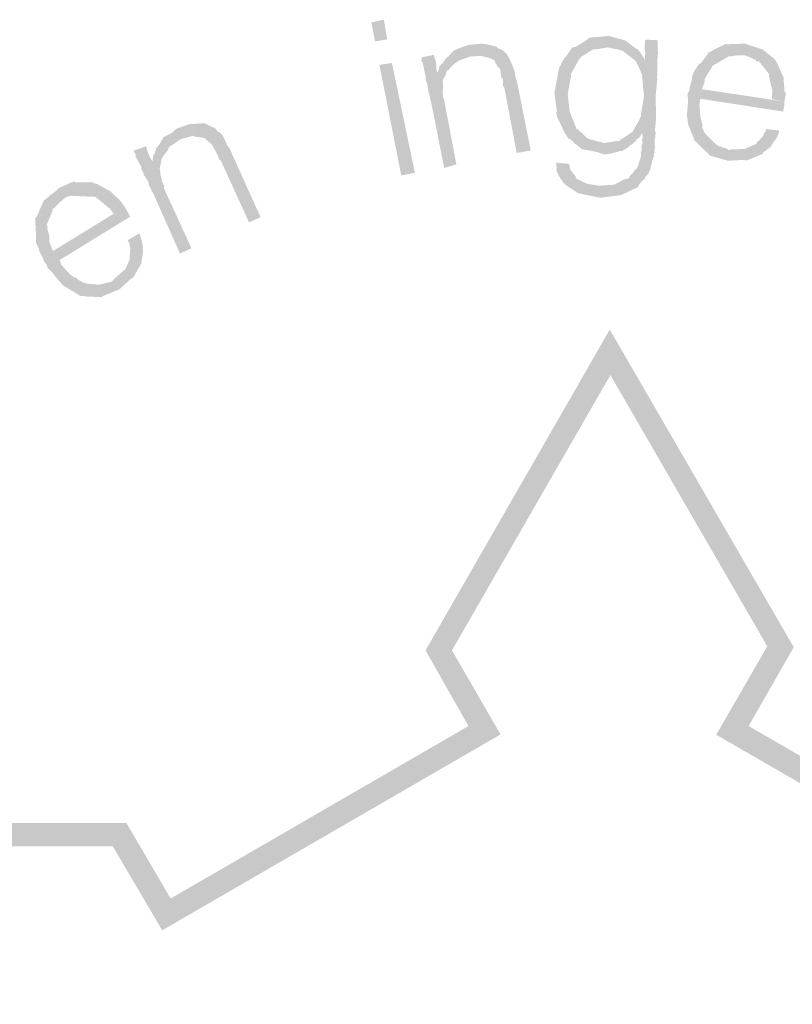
# Model space of a CAD drawing. Header units: metres. Extents: x 150884 to 151010, y 450410 to 450499.
# Tile 13 of 25: x 150967.71 to 150970.19, y 450419.91 to 450423.07. Entities that reach past the tile are written whole.
import ezdxf

# ---------------------------------------------------------------- set-up
doc = ezdxf.new("R2010")
doc.units = ezdxf.units.M
doc.header["$MEASUREMENT"] = 0
doc.layers.add('STEMPEL', color=7, linetype='Continuous', lineweight=0)

# ---------------------------------------------------------------- blocks, each defined once
blk = doc.blocks.new('241')
at = {"layer": 'STEMPEL', "linetype": 'Continuous', "lineweight": 13}
for color, points in [(7, [(-24.756, 6.5253), (-24.7727, 6.5307), (-24.8027, 6.5367), (-24.804, 6.536), (-24.816, 6.546), (-24.8193, 6.548), (-24.8247, 6.5527), (-24.824, 6.554), (-24.836, 6.5613), (-24.8347, 6.5613), (-24.84, 6.5687), (-24.8473, 6.582), (-24.846, 6.5813), (-24.858, 6.6053), (-24.86, 6.6147), (-24.8587, 6.618), (-24.864, 6.6567), (-24.856, 6.6993), (-24.8567, 6.6987), (-24.8533, 6.712), (-24.8433, 6.7307), (-24.8393, 6.7347), (-24.828, 6.7513), (-24.828, 6.752), (-24.8253, 6.7547), (-24.818, 6.756), (-24.7927, 6.772), (-24.79, 6.7753), (-24.748, 6.7793), (-24.7207, 6.772), (-24.712, 6.7693), (-24.688, 6.7513), (-24.75, 6.7547), (-24.7707, 6.7513), (-24.782, 6.75), (-24.7827, 6.75), (-24.784, 6.7487), (-24.806, 6.7347), (-24.8107, 6.73), (-24.8213, 6.7107), (-24.8287, 6.6973), (-24.828, 6.6953), (-24.8353, 6.6547), (-24.8313, 6.6167), (-24.8293, 6.6127), (-24.826, 6.604), (-24.816, 6.5793), (-24.8147, 6.58), (-24.7987, 6.5653), (-24.792, 6.5587), (-24.7913, 6.5593), (-24.788, 6.558), (-24.7573, 6.55), (-24.696, 6.5487), (-24.6967, 6.548), (-24.7027, 6.5447), (-24.704, 6.542), (-24.7193, 6.5327), (-24.7207, 6.5333), (-24.744, 6.5273)]), (7, [(-24.756, 6.5253), (-24.7727, 6.5307), (-24.8027, 6.5367), (-24.804, 6.536), (-24.816, 6.546), (-24.8193, 6.548), (-24.8247, 6.5527), (-24.824, 6.554), (-24.836, 6.5613), (-24.8347, 6.5613), (-24.84, 6.5687), (-24.8473, 6.582), (-24.846, 6.5813), (-24.858, 6.6053), (-24.86, 6.6147), (-24.8587, 6.618), (-24.864, 6.6567), (-24.856, 6.6993), (-24.8567, 6.6987), (-24.8533, 6.712), (-24.8433, 6.7307), (-24.8393, 6.7347), (-24.828, 6.7513), (-24.828, 6.752), (-24.8253, 6.7547), (-24.818, 6.756), (-24.7927, 6.772), (-24.79, 6.7753), (-24.748, 6.7793), (-24.7207, 6.772), (-24.712, 6.7693), (-24.688, 6.7513), (-24.75, 6.7547), (-24.7707, 6.7513), (-24.782, 6.75), (-24.7827, 6.75), (-24.784, 6.7487), (-24.806, 6.7347), (-24.8107, 6.73), (-24.8213, 6.7107), (-24.8287, 6.6973), (-24.828, 6.6953), (-24.8353, 6.6547), (-24.8313, 6.6167), (-24.8293, 6.6127), (-24.826, 6.604), (-24.816, 6.5793), (-24.8147, 6.58), (-24.7987, 6.5653), (-24.792, 6.5587), (-24.7913, 6.5593), (-24.788, 6.558), (-24.7573, 6.55), (-24.696, 6.5487), (-24.6967, 6.548), (-24.7027, 6.5447), (-24.704, 6.542), (-24.7193, 6.5327), (-24.7207, 6.5333), (-24.744, 6.5273)]), (7, [(-24.67, 6.728), (-24.6693, 6.746), (-24.6707, 6.748), (-24.67, 6.7687), (-24.6693, 6.7713), (-24.642, 6.77), (-24.6427, 6.768), (-24.6427, 6.7467), (-24.642, 6.7453), (-24.6433, 6.728)]), (7, [(-24.67, 6.728), (-24.6693, 6.746), (-24.6707, 6.748), (-24.67, 6.7687), (-24.6693, 6.7713), (-24.642, 6.77), (-24.6427, 6.768), (-24.6427, 6.7467), (-24.642, 6.7453), (-24.6433, 6.728)]), (7, [(-25.11, 6.714), (-25.106, 6.718), (-25.106, 6.7187), (-25.102, 6.7233), (-25.0967, 6.7307), (-24.984, 6.7527), (-24.9773, 6.75), (-25.044, 6.7353), (-25.068, 6.7267), (-25.0713, 6.724), (-25.0773, 6.7207)]), (7, [(-25.11, 6.714), (-25.106, 6.718), (-25.106, 6.7187), (-25.102, 6.7233), (-25.0967, 6.7307), (-24.984, 6.7527), (-24.9773, 6.75), (-25.044, 6.7353), (-25.068, 6.7267), (-25.0713, 6.724), (-25.0773, 6.7207)]), (7, [(-25.0967, 6.7307), (-25.0913, 6.7353), (-25.0793, 6.748), (-25.0633, 6.7547), (-25.0473, 6.76), (-25.0187, 6.7627), (-25.01, 6.7613), (-24.9887, 6.7567), (-24.984, 6.7527)]), (7, [(-25.0967, 6.7307), (-25.0913, 6.7353), (-25.0793, 6.748), (-25.0633, 6.7547), (-25.0473, 6.76), (-25.0187, 6.7627), (-25.01, 6.7613), (-24.9887, 6.7567), (-24.984, 6.7527)]), (7, [(-24.98, 6.7087), (-24.9867, 6.7153), (-24.992, 6.7247), (-24.992, 6.726), (-24.9933, 6.728), (-25.0093, 6.734), (-25.0113, 6.734), (-25.016, 6.7353), (-25.0173, 6.7367), (-25.044, 6.7353), (-24.9773, 6.75), (-24.972, 6.746), (-24.9713, 6.7453), (-24.9673, 6.742), (-24.9613, 6.7327), (-24.962, 6.7313), (-24.9607, 6.732), (-24.956, 6.7213), (-24.9533, 6.7147), (-24.9527, 6.7133)]), (7, [(-24.98, 6.7087), (-24.9867, 6.7153), (-24.992, 6.7247), (-24.992, 6.726), (-24.9933, 6.728), (-25.0093, 6.734), (-25.0113, 6.734), (-25.016, 6.7353), (-25.0173, 6.7367), (-25.044, 6.7353), (-24.9773, 6.75), (-24.972, 6.746), (-24.9713, 6.7453), (-24.9673, 6.742), (-24.9613, 6.7327), (-24.962, 6.7313), (-24.9607, 6.732), (-24.956, 6.7213), (-24.9533, 6.7147), (-24.9527, 6.7133)]), (7, [(-24.6473, 6.6487), (-24.672, 6.65), (-24.676, 6.6907), (-24.6753, 6.6927), (-24.68, 6.7053), (-24.6893, 6.7247), (-24.6947, 6.7293), (-24.7167, 6.7467), (-24.7267, 6.75), (-24.75, 6.7547), (-24.688, 6.7513), (-24.684, 6.75), (-24.6833, 6.7467), (-24.682, 6.7467), (-24.67, 6.728), (-24.6433, 6.728), (-24.6433, 6.7233), (-24.6433, 6.7047), (-24.644, 6.6893), (-24.6433, 6.6893)]), (7, [(-24.6473, 6.6487), (-24.672, 6.65), (-24.676, 6.6907), (-24.6753, 6.6927), (-24.68, 6.7053), (-24.6893, 6.7247), (-24.6947, 6.7293), (-24.7167, 6.7467), (-24.7267, 6.75), (-24.75, 6.7547), (-24.688, 6.7513), (-24.684, 6.75), (-24.6833, 6.7467), (-24.682, 6.7467), (-24.67, 6.728), (-24.6433, 6.728), (-24.6433, 6.7233), (-24.6433, 6.7047), (-24.644, 6.6893), (-24.6433, 6.6893)]), (7, [(-24.392, 6.7293), (-24.4547, 6.7373), (-24.4687, 6.738), (-24.4893, 6.7353), (-24.5353, 6.7433), (-24.5273, 6.7467), (-24.5253, 6.7487), (-24.4967, 6.762), (-24.4173, 6.75)]), (7, [(-24.392, 6.7293), (-24.4547, 6.7373), (-24.4687, 6.738), (-24.4893, 6.7353), (-24.5353, 6.7433), (-24.5273, 6.7467), (-24.5253, 6.7487), (-24.4967, 6.762), (-24.4173, 6.75)]), (7, [(-24.4173, 6.75), (-24.4927, 6.7614), (-24.4947, 6.7613), (-24.4967, 6.762), (-24.4927, 6.7614), (-24.4553, 6.7627)]), (7, [(-24.4173, 6.75), (-24.4927, 6.7614), (-24.4947, 6.7613), (-24.4967, 6.762), (-24.4927, 6.7614), (-24.4553, 6.7627)]), (7, [(-25.1, 6.4967), (-25.128, 6.638), (-25.13, 6.6427), (-25.13, 6.6447), (-25.132, 6.654), (-25.1327, 6.6567), (-25.134, 6.6613), (-25.1367, 6.678), (-25.14, 6.6853), (-25.14, 6.6947), (-25.1407, 6.6967), (-25.1433, 6.708), (-25.1427, 6.7107), (-25.144, 6.712), (-25.146, 6.7213), (-25.1487, 6.726), (-25.148, 6.7333), (-25.122, 6.7387), (-25.12, 6.7307), (-25.1187, 6.728), (-25.1167, 6.716), (-25.1173, 6.7113), (-25.1153, 6.7013), (-25.0913, 6.706), (-25.094, 6.7053), (-25.098, 6.6927), (-25.1033, 6.6847), (-25.102, 6.6667), (-25.1033, 6.6627), (-25.1033, 6.6607), (-25.1027, 6.65), (-25.102, 6.6473), (-25.1, 6.642), (-25.074, 6.504)]), (7, [(-25.1, 6.4967), (-25.128, 6.638), (-25.13, 6.6427), (-25.13, 6.6447), (-25.132, 6.654), (-25.1327, 6.6567), (-25.134, 6.6613), (-25.1367, 6.678), (-25.14, 6.6853), (-25.14, 6.6947), (-25.1407, 6.6967), (-25.1433, 6.708), (-25.1427, 6.7107), (-25.144, 6.712), (-25.146, 6.7213), (-25.1487, 6.726), (-25.148, 6.7333), (-25.122, 6.7387), (-25.12, 6.7307), (-25.1187, 6.728), (-25.1167, 6.716), (-25.1173, 6.7113), (-25.1153, 6.7013), (-25.0913, 6.706), (-25.094, 6.7053), (-25.098, 6.6927), (-25.1033, 6.6847), (-25.102, 6.6667), (-25.1033, 6.6627), (-25.1033, 6.6607), (-25.1027, 6.65), (-25.102, 6.6473), (-25.1, 6.642), (-25.074, 6.504)]), (7, [(-24.492, 6.512), (-24.53, 6.5227), (-24.532, 6.5247), (-24.5527, 6.5447), (-24.5547, 6.5467), (-24.5607, 6.5527), (-24.5633, 6.5547), (-24.564, 6.5553), (-24.5693, 6.5707), (-24.57, 6.5707), (-24.5727, 6.578), (-24.578, 6.5907), (-24.578, 6.594), (-24.5787, 6.5987), (-24.58, 6.6093), (-24.578, 6.6347), (-24.578, 6.648), (-24.5793, 6.6527), (-24.5747, 6.6633), (-24.574, 6.6693), (-24.5693, 6.6867), (-24.5687, 6.6893), (-24.5693, 6.6907), (-24.5647, 6.7033), (-24.554, 6.7193), (-24.5513, 6.72), (-24.5507, 6.7207), (-24.534, 6.742), (-24.5353, 6.7427), (-24.5353, 6.7433), (-24.4929, 6.7359), (-24.4933, 6.7367), (-24.4893, 6.7353), (-24.4929, 6.7359), (-24.492, 6.7347), (-24.5227, 6.7167), (-24.5253, 6.7147), (-24.5267, 6.712), (-24.5353, 6.6987), (-24.542, 6.6867), (-24.542, 6.686), (-24.542, 6.6813), (-24.548, 6.6653), (-24.3713, 6.6387), (-24.3713, 6.6327), (-24.3733, 6.622), (-24.3733, 6.6173), (-24.5513, 6.6447), (-24.5533, 6.6333), (-24.5513, 6.606), (-24.548, 6.5927), (-24.546, 6.5867), (-24.548, 6.5853), (-24.5427, 6.5727), (-24.5373, 6.566), (-24.5353, 6.564), (-24.5193, 6.5487), (-24.5133, 6.544), (-24.4947, 6.538), (-24.4913, 6.5347), (-24.42, 6.526), (-24.4513, 6.5127), (-24.4587, 6.514)]), (7, [(-24.492, 6.512), (-24.53, 6.5227), (-24.532, 6.5247), (-24.5527, 6.5447), (-24.5547, 6.5467), (-24.5607, 6.5527), (-24.5633, 6.5547), (-24.564, 6.5553), (-24.5693, 6.5707), (-24.57, 6.5707), (-24.5727, 6.578), (-24.578, 6.5907), (-24.578, 6.594), (-24.5787, 6.5987), (-24.58, 6.6093), (-24.578, 6.6347), (-24.578, 6.648), (-24.5793, 6.6527), (-24.5747, 6.6633), (-24.574, 6.6693), (-24.5693, 6.6867), (-24.5687, 6.6893), (-24.5693, 6.6907), (-24.5647, 6.7033), (-24.554, 6.7193), (-24.5513, 6.72), (-24.5507, 6.7207), (-24.534, 6.742), (-24.5353, 6.7427), (-24.5353, 6.7433), (-24.4929, 6.7359), (-24.4933, 6.7367), (-24.4893, 6.7353), (-24.4929, 6.7359), (-24.492, 6.7347), (-24.5227, 6.7167), (-24.5253, 6.7147), (-24.5267, 6.712), (-24.5353, 6.6987), (-24.542, 6.6867), (-24.542, 6.686), (-24.542, 6.6813), (-24.548, 6.6653), (-24.3713, 6.6387), (-24.3713, 6.6327), (-24.3733, 6.622), (-24.3733, 6.6173), (-24.5513, 6.6447), (-24.5533, 6.6333), (-24.5513, 6.606), (-24.548, 6.5927), (-24.546, 6.5867), (-24.548, 6.5853), (-24.5427, 6.5727), (-24.5373, 6.566), (-24.5353, 6.564), (-24.5193, 6.5487), (-24.5133, 6.544), (-24.4947, 6.538), (-24.4913, 6.5347), (-24.42, 6.526), (-24.4513, 6.5127), (-24.4587, 6.514)]), (7, [(-24.3747, 6.6933), (-24.404, 6.6967), (-24.4047, 6.6987), (-24.426, 6.7247), (-24.432, 6.7253), (-24.432, 6.7273), (-24.448, 6.7347), (-24.4547, 6.7373), (-24.392, 6.7293), (-24.39, 6.726), (-24.3873, 6.722), (-24.386, 6.7187), (-24.3747, 6.694)]), (7, [(-24.3747, 6.6933), (-24.404, 6.6967), (-24.4047, 6.6987), (-24.426, 6.7247), (-24.432, 6.7253), (-24.432, 6.7273), (-24.448, 6.7347), (-24.4547, 6.7373), (-24.392, 6.7293), (-24.39, 6.726), (-24.3873, 6.722), (-24.386, 6.7187), (-24.3747, 6.694)]), (7, [(-25.1153, 6.7013), (-25.1127, 6.7033), (-25.11, 6.714), (-25.0773, 6.7207), (-25.0913, 6.706)]), (7, [(-25.1153, 6.7013), (-25.1127, 6.7033), (-25.11, 6.714), (-25.0773, 6.7207), (-25.0913, 6.706)]), (7, [(-24.9447, 6.5287), (-24.9713, 6.6693), (-24.974, 6.6713), (-24.974, 6.676), (-24.974, 6.686), (-24.976, 6.688), (-24.978, 6.692), (-24.98, 6.7087), (-24.9527, 6.7133), (-24.948, 6.6993), (-24.948, 6.6927), (-24.9473, 6.692), (-24.9447, 6.6827), (-24.9433, 6.6773), (-24.9427, 6.6747), (-24.9147, 6.534)]), (7, [(-24.9447, 6.5287), (-24.9713, 6.6693), (-24.974, 6.6713), (-24.974, 6.676), (-24.974, 6.686), (-24.976, 6.688), (-24.978, 6.692), (-24.98, 6.7087), (-24.9527, 6.7133), (-24.948, 6.6993), (-24.948, 6.6927), (-24.9473, 6.692), (-24.9447, 6.6827), (-24.9433, 6.6773), (-24.9427, 6.6747), (-24.9147, 6.534)]), (7, [(-24.3713, 6.6387), (-24.398, 6.644), (-24.3973, 6.6607), (-24.3967, 6.664), (-24.398, 6.6653), (-24.4007, 6.6767), (-24.4047, 6.6953), (-24.404, 6.6967), (-24.3747, 6.6933), (-24.3733, 6.6907), (-24.372, 6.6733), (-24.3713, 6.6607), (-24.37, 6.6593), (-24.368, 6.656)]), (7, [(-24.3713, 6.6387), (-24.398, 6.644), (-24.3973, 6.6607), (-24.3967, 6.664), (-24.398, 6.6653), (-24.4007, 6.6767), (-24.4047, 6.6953), (-24.404, 6.6967), (-24.3747, 6.6933), (-24.3733, 6.6907), (-24.372, 6.6733), (-24.3713, 6.6607), (-24.37, 6.6593), (-24.368, 6.656)]), (7, [(-24.696, 6.5487), (-24.7573, 6.55), (-24.7227, 6.5553), (-24.7233, 6.5567), (-24.7133, 6.5627), (-24.6993, 6.572), (-24.6947, 6.576), (-24.6953, 6.5767), (-24.682, 6.5993), (-24.6787, 6.608), (-24.6787, 6.6107), (-24.672, 6.65), (-24.6473, 6.6487), (-24.646, 6.6093), (-24.646, 6.6067), (-24.6467, 6.5967), (-24.6487, 6.5747), (-24.6467, 6.5727), (-24.6473, 6.57), (-24.676, 6.5707), (-24.682, 6.562), (-24.6893, 6.5567), (-24.688, 6.5553), (-24.6893, 6.5547)]), (7, [(-24.696, 6.5487), (-24.7573, 6.55), (-24.7227, 6.5553), (-24.7233, 6.5567), (-24.7133, 6.5627), (-24.6993, 6.572), (-24.6947, 6.576), (-24.6953, 6.5767), (-24.682, 6.5993), (-24.6787, 6.608), (-24.6787, 6.6107), (-24.672, 6.65), (-24.6473, 6.6487), (-24.646, 6.6093), (-24.646, 6.6067), (-24.6467, 6.5967), (-24.6487, 6.5747), (-24.6467, 6.5727), (-24.6473, 6.57), (-24.676, 6.5707), (-24.682, 6.562), (-24.6893, 6.5567), (-24.688, 6.5553), (-24.6893, 6.5547)]), (7, [(-25.7233, 6.5227), (-25.722, 6.526), (-25.72, 6.528), (-25.718, 6.5353), (-25.7153, 6.5413), (-25.61, 6.5907), (-25.602, 6.5867), (-25.6647, 6.558), (-25.6853, 6.544), (-25.6893, 6.542), (-25.692, 6.5347)]), (7, [(-25.7233, 6.5227), (-25.722, 6.526), (-25.72, 6.528), (-25.718, 6.5353), (-25.7153, 6.5413), (-25.61, 6.5907), (-25.602, 6.5867), (-25.6647, 6.558), (-25.6853, 6.544), (-25.6893, 6.542), (-25.692, 6.5347)]), (7, [(-25.7153, 6.5413), (-25.71, 6.5467), (-25.7013, 6.5627), (-25.6847, 6.5707), (-25.6733, 6.5807), (-25.6453, 6.5907), (-25.6373, 6.5907), (-25.6147, 6.5927), (-25.61, 6.5907)]), (7, [(-25.7153, 6.5413), (-25.71, 6.5467), (-25.7013, 6.5627), (-25.6847, 6.5707), (-25.6733, 6.5807), (-25.6453, 6.5907), (-25.6373, 6.5907), (-25.6147, 6.5927), (-25.61, 6.5907)]), (7, [(-25.5973, 6.546), (-25.602, 6.5507), (-25.6107, 6.558), (-25.612, 6.5607), (-25.6127, 6.5607), (-25.6313, 6.5633), (-25.6373, 6.5647), (-25.6367, 6.566), (-25.6647, 6.558), (-25.602, 6.5867), (-25.596, 6.584), (-25.5907, 6.582), (-25.584, 6.5733), (-25.582, 6.5733), (-25.574, 6.5653), (-25.5707, 6.558)]), (7, [(-25.5973, 6.546), (-25.602, 6.5507), (-25.6107, 6.558), (-25.612, 6.5607), (-25.6127, 6.5607), (-25.6313, 6.5633), (-25.6373, 6.5647), (-25.6367, 6.566), (-25.6647, 6.558), (-25.602, 6.5867), (-25.596, 6.584), (-25.5907, 6.582), (-25.584, 6.5733), (-25.582, 6.5733), (-25.574, 6.5653), (-25.5707, 6.558)]), (7, [(-24.4187, 6.5253), (-24.42, 6.526), (-24.4913, 6.5347), (-24.488, 6.536), (-24.4573, 6.5373), (-24.4547, 6.538), (-24.43, 6.5487), (-24.4313, 6.5507), (-24.426, 6.5547), (-24.4153, 6.5673), (-24.416, 6.5687), (-24.412, 6.574), (-24.41, 6.58), (-24.3827, 6.5767), (-24.384, 6.5687), (-24.3873, 6.564), (-24.386, 6.5633), (-24.3947, 6.5513), (-24.3993, 6.5447), (-24.398, 6.544), (-24.4133, 6.532), (-24.416, 6.5307)]), (7, [(-24.4187, 6.5253), (-24.42, 6.526), (-24.4913, 6.5347), (-24.488, 6.536), (-24.4573, 6.5373), (-24.4547, 6.538), (-24.43, 6.5487), (-24.4313, 6.5507), (-24.426, 6.5547), (-24.4153, 6.5673), (-24.416, 6.5687), (-24.412, 6.574), (-24.41, 6.58), (-24.3827, 6.5767), (-24.384, 6.5687), (-24.3873, 6.564), (-24.386, 6.5633), (-24.3947, 6.5513), (-24.3993, 6.5447), (-24.398, 6.544), (-24.4133, 6.532), (-24.416, 6.5307)]), (7, [(-25.518, 6.38), (-25.5773, 6.51), (-25.58, 6.514), (-25.582, 6.5147), (-25.586, 6.5267), (-25.5867, 6.5267), (-25.5893, 6.532), (-25.5973, 6.546), (-25.5707, 6.558), (-25.5633, 6.5427), (-25.56, 6.54), (-25.56, 6.5387), (-25.5547, 6.528), (-25.554, 6.5247), (-25.552, 6.5213), (-25.4933, 6.3913)]), (7, [(-25.518, 6.38), (-25.5773, 6.51), (-25.58, 6.514), (-25.582, 6.5147), (-25.586, 6.5267), (-25.5867, 6.5267), (-25.5893, 6.532), (-25.5973, 6.546), (-25.5707, 6.558), (-25.5633, 6.5427), (-25.56, 6.54), (-25.56, 6.5387), (-25.5547, 6.528), (-25.554, 6.5247), (-25.552, 6.5213), (-25.4933, 6.3913)]), (7, [(-24.6853, 6.4567), (-24.7673, 6.4587), (-24.736, 6.4607), (-24.7147, 6.472), (-24.704, 6.4747), (-24.7033, 6.478), (-24.694, 6.488), (-24.694, 6.49), (-24.6887, 6.494), (-24.6853, 6.5), (-24.678, 6.5227), (-24.6787, 6.5253), (-24.678, 6.528), (-24.6793, 6.5307), (-24.6773, 6.532), (-24.6773, 6.542), (-24.678, 6.5427), (-24.6767, 6.5467), (-24.676, 6.5467), (-24.6747, 6.5533), (-24.6767, 6.5553), (-24.6747, 6.562), (-24.676, 6.5707), (-24.6473, 6.57), (-24.648, 6.5607), (-24.65, 6.5533), (-24.6493, 6.554), (-24.6493, 6.546), (-24.648, 6.5413), (-24.6487, 6.5407), (-24.65, 6.532), (-24.6487, 6.53), (-24.6513, 6.526), (-24.6507, 6.5233), (-24.6573, 6.5), (-24.658, 6.494), (-24.6613, 6.488), (-24.6607, 6.4867), (-24.67, 6.4767), (-24.6707, 6.4727), (-24.676, 6.4693), (-24.6827, 6.4607)]), (7, [(-24.6853, 6.4567), (-24.7673, 6.4587), (-24.736, 6.4607), (-24.7147, 6.472), (-24.704, 6.4747), (-24.7033, 6.478), (-24.694, 6.488), (-24.694, 6.49), (-24.6887, 6.494), (-24.6853, 6.5), (-24.678, 6.5227), (-24.6787, 6.5253), (-24.678, 6.528), (-24.6793, 6.5307), (-24.6773, 6.532), (-24.6773, 6.542), (-24.678, 6.5427), (-24.6767, 6.5467), (-24.676, 6.5467), (-24.6747, 6.5533), (-24.6767, 6.5553), (-24.6747, 6.562), (-24.676, 6.5707), (-24.6473, 6.57), (-24.648, 6.5607), (-24.65, 6.5533), (-24.6493, 6.554), (-24.6493, 6.546), (-24.648, 6.5413), (-24.6487, 6.5407), (-24.65, 6.532), (-24.6487, 6.53), (-24.6513, 6.526), (-24.6507, 6.5233), (-24.6573, 6.5), (-24.658, 6.494), (-24.6613, 6.488), (-24.6607, 6.4867), (-24.67, 6.4767), (-24.6707, 6.4727), (-24.676, 6.4693), (-24.6827, 6.4607)]), (7, [(-25.666, 6.3133), (-25.724, 6.444), (-25.7267, 6.4467), (-25.7273, 6.45), (-25.732, 6.4587), (-25.7333, 6.46), (-25.7327, 6.4647), (-25.7413, 6.4793), (-25.742, 6.4793), (-25.7447, 6.4867), (-25.75, 6.4967), (-25.748, 6.498), (-25.7533, 6.5073), (-25.756, 6.5107), (-25.7553, 6.512), (-25.7613, 6.5207), (-25.7607, 6.5247), (-25.7653, 6.5333), (-25.7387, 6.5433), (-25.736, 6.5353), (-25.7353, 6.5313), (-25.7313, 6.522), (-25.73, 6.5187), (-25.7247, 6.5113), (-25.726, 6.5087), (-25.7027, 6.5193), (-25.7053, 6.5167), (-25.7073, 6.5047), (-25.7093, 6.496), (-25.7067, 6.478), (-25.7053, 6.4727), (-25.7053, 6.4707), (-25.702, 6.4613), (-25.6993, 6.4587), (-25.7007, 6.454), (-25.6413, 6.3247)]), (7, [(-25.666, 6.3133), (-25.724, 6.444), (-25.7267, 6.4467), (-25.7273, 6.45), (-25.732, 6.4587), (-25.7333, 6.46), (-25.7327, 6.4647), (-25.7413, 6.4793), (-25.742, 6.4793), (-25.7447, 6.4867), (-25.75, 6.4967), (-25.748, 6.498), (-25.7533, 6.5073), (-25.756, 6.5107), (-25.7553, 6.512), (-25.7613, 6.5207), (-25.7607, 6.5247), (-25.7653, 6.5333), (-25.7387, 6.5433), (-25.736, 6.5353), (-25.7353, 6.5313), (-25.7313, 6.522), (-25.73, 6.5187), (-25.7247, 6.5113), (-25.726, 6.5087), (-25.7027, 6.5193), (-25.7053, 6.5167), (-25.7073, 6.5047), (-25.7093, 6.496), (-25.7067, 6.478), (-25.7053, 6.4727), (-25.7053, 6.4707), (-25.702, 6.4613), (-25.6993, 6.4587), (-25.7007, 6.454), (-25.6413, 6.3247)]), (7, [(-25.726, 6.5087), (-25.7247, 6.5113), (-25.7233, 6.5227), (-25.692, 6.5347), (-25.7033, 6.52), (-25.7027, 6.5193)]), (7, [(-25.726, 6.5087), (-25.7247, 6.5113), (-25.7233, 6.5227), (-25.692, 6.5347), (-25.7033, 6.52), (-25.7027, 6.5193)]), (7, [(-24.718, 6.44), (-24.8133, 6.4427), (-24.8407, 6.4607), (-24.844, 6.4647), (-24.8513, 6.4747), (-24.8547, 6.48), (-24.856, 6.4827), (-24.86, 6.4933), (-24.8587, 6.496), (-24.86, 6.5007), (-24.86, 6.5067), (-24.8613, 6.508), (-24.832, 6.5053), (-24.8313, 6.4993), (-24.83, 6.4933), (-24.8213, 6.482), (-24.8187, 6.4793), (-24.8173, 6.474), (-24.794, 6.4627), (-24.7673, 6.4587), (-24.6853, 6.4567), (-24.684, 6.456)]), (7, [(-24.718, 6.44), (-24.8133, 6.4427), (-24.8407, 6.4607), (-24.844, 6.4647), (-24.8513, 6.4747), (-24.8547, 6.48), (-24.856, 6.4827), (-24.86, 6.4933), (-24.8587, 6.496), (-24.86, 6.5007), (-24.86, 6.5067), (-24.8613, 6.508), (-24.832, 6.5053), (-24.8313, 6.4993), (-24.83, 6.4933), (-24.8213, 6.482), (-24.8187, 6.4793), (-24.8173, 6.474), (-24.794, 6.4627), (-24.7673, 6.4587), (-24.6853, 6.4567), (-24.684, 6.456)]), (7, [(-25.9773, 6.3867), (-25.972, 6.394), (-25.9707, 6.3967), (-25.958, 6.4267), (-25.8907, 6.466), (-25.8587, 6.466), (-25.912, 6.4327), (-25.9213, 6.4247), (-25.936, 6.4107)]), (7, [(-25.9773, 6.3867), (-25.972, 6.394), (-25.9707, 6.3967), (-25.958, 6.4267), (-25.8907, 6.466), (-25.8587, 6.466), (-25.912, 6.4327), (-25.9213, 6.4247), (-25.936, 6.4107)]), (7, [(-25.958, 6.4267), (-25.9267, 6.4513), (-25.928, 6.4527), (-25.8927, 6.468), (-25.8907, 6.466)]), (7, [(-25.958, 6.4267), (-25.9267, 6.4513), (-25.928, 6.4527), (-25.8927, 6.468), (-25.8907, 6.466)]), (7, [(-25.9513, 6.4393), (-25.846, 6.4347), (-25.82, 6.4487), (-25.8227, 6.4507), (-25.8467, 6.464), (-25.848, 6.4633), (-25.8493, 6.4627), (-25.852, 6.466), (-25.8587, 6.466), (-25.912, 6.4327), (-25.9047, 6.436), (-25.8887, 6.44), (-25.8873, 6.4393), (-25.882, 6.442)]), (7, [(-25.912, 6.4327), (-25.8587, 6.466), (-25.852, 6.466), (-25.8493, 6.4627), (-25.848, 6.4633), (-25.8467, 6.464), (-25.8227, 6.4507), (-25.82, 6.4487), (-25.846, 6.4347), (-25.848, 6.4347), (-25.882, 6.442), (-25.8873, 6.4393), (-25.8887, 6.44), (-25.9047, 6.436)]), (7, [(-25.8073, 6.3973), (-25.8167, 6.4107), (-25.82, 6.412), (-25.822, 6.414), (-25.8307, 6.4213), (-25.8453, 6.4333), (-25.846, 6.4347), (-25.82, 6.4487), (-25.818, 6.4493), (-25.806, 6.438), (-25.796, 6.4287), (-25.796, 6.428), (-25.794, 6.4267), (-25.784, 6.4133)]), (7, [(-25.8073, 6.3973), (-25.8167, 6.4107), (-25.82, 6.412), (-25.822, 6.414), (-25.8307, 6.4213), (-25.8453, 6.4333), (-25.846, 6.4347), (-25.82, 6.4487), (-25.818, 6.4493), (-25.806, 6.438), (-25.796, 6.4287), (-25.796, 6.428), (-25.794, 6.4267), (-25.784, 6.4133)]), (7, [(-24.766, 6.4327), (-24.8073, 6.4413), (-24.8133, 6.4427), (-24.718, 6.44), (-24.7207, 6.4387)]), (7, [(-24.766, 6.4327), (-24.8073, 6.4413), (-24.8133, 6.4427), (-24.718, 6.44), (-24.7207, 6.4387)]), (7, [(-25.8333, 6.22), (-25.8627, 6.2213), (-25.8647, 6.2213), (-25.876, 6.2227), (-25.878, 6.2227), (-25.8793, 6.2227), (-25.8927, 6.2307), (-25.892, 6.2313), (-25.898, 6.234), (-25.912, 6.2427), (-25.9133, 6.2427), (-25.918, 6.2467), (-25.9247, 6.2547), (-25.9413, 6.2747), (-25.9507, 6.2847), (-25.9507, 6.2887), (-25.958, 6.298), (-25.96, 6.3047), (-25.968, 6.3207), (-25.968, 6.3233), (-25.9687, 6.3247), (-25.974, 6.336), (-25.974, 6.3547), (-25.974, 6.3573), (-25.9747, 6.36), (-25.976, 6.386), (-25.9773, 6.3867), (-25.9401, 6.4083), (-25.9407, 6.4087), (-25.936, 6.4107), (-25.9401, 6.4083), (-25.938, 6.4067), (-25.952, 6.374), (-25.9487, 6.3707), (-25.9507, 6.3687), (-25.946, 6.352), (-25.946, 6.3387), (-25.9453, 6.338), (-25.944, 6.334), (-25.938, 6.3187), (-25.784, 6.4133), (-25.7793, 6.4053), (-25.774, 6.3947), (-25.772, 6.3927), (-25.924, 6.2993), (-25.92, 6.2893), (-25.902, 6.2693), (-25.8933, 6.2627), (-25.8867, 6.2607), (-25.886, 6.2587), (-25.872, 6.2507), (-25.8633, 6.2487), (-25.8613, 6.2487), (-25.84, 6.2467), (-25.834, 6.248), (-25.812, 6.2533), (-25.8113, 6.2547), (-25.7487, 6.292), (-25.766, 6.262), (-25.77, 6.26), (-25.796, 6.2367), (-25.832, 6.222)]), (7, [(-25.8333, 6.22), (-25.8627, 6.2213), (-25.8647, 6.2213), (-25.876, 6.2227), (-25.878, 6.2227), (-25.8793, 6.2227), (-25.8927, 6.2307), (-25.892, 6.2313), (-25.898, 6.234), (-25.912, 6.2427), (-25.9133, 6.2427), (-25.918, 6.2467), (-25.9247, 6.2547), (-25.9413, 6.2747), (-25.9507, 6.2847), (-25.9507, 6.2887), (-25.958, 6.298), (-25.96, 6.3047), (-25.968, 6.3207), (-25.968, 6.3233), (-25.9687, 6.3247), (-25.974, 6.336), (-25.974, 6.3547), (-25.974, 6.3573), (-25.9747, 6.36), (-25.976, 6.386), (-25.9773, 6.3867), (-25.9401, 6.4083), (-25.9407, 6.4087), (-25.936, 6.4107), (-25.9401, 6.4083), (-25.938, 6.4067), (-25.952, 6.374), (-25.9487, 6.3707), (-25.9507, 6.3687), (-25.946, 6.352), (-25.946, 6.3387), (-25.9453, 6.338), (-25.944, 6.334), (-25.938, 6.3187), (-25.784, 6.4133), (-25.7793, 6.4053), (-25.774, 6.3947), (-25.772, 6.3927), (-25.924, 6.2993), (-25.92, 6.2893), (-25.902, 6.2693), (-25.8933, 6.2627), (-25.8867, 6.2607), (-25.886, 6.2587), (-25.872, 6.2507), (-25.8633, 6.2487), (-25.8613, 6.2487), (-25.84, 6.2467), (-25.834, 6.248), (-25.812, 6.2533), (-25.8113, 6.2547), (-25.7487, 6.292), (-25.766, 6.262), (-25.77, 6.26), (-25.796, 6.2367), (-25.832, 6.222)]), (7, [(-25.8113, 6.2547), (-25.808, 6.258), (-25.7853, 6.278), (-25.7833, 6.2787), (-25.7727, 6.3033), (-25.774, 6.304), (-25.7733, 6.3127), (-25.772, 6.3267), (-25.7733, 6.3267), (-25.774, 6.3333), (-25.778, 6.342), (-25.7527, 6.3567), (-25.75, 6.348), (-25.7487, 6.3427), (-25.748, 6.342), (-25.7453, 6.3273), (-25.746, 6.3213), (-25.7447, 6.32), (-25.7473, 6.3013), (-25.748, 6.3), (-25.7487, 6.294), (-25.7487, 6.292)]), (7, [(-25.8113, 6.2547), (-25.808, 6.258), (-25.7853, 6.278), (-25.7833, 6.2787), (-25.7727, 6.3033), (-25.774, 6.304), (-25.7733, 6.3127), (-25.772, 6.3267), (-25.7733, 6.3267), (-25.774, 6.3333), (-25.778, 6.342), (-25.7527, 6.3567), (-25.75, 6.348), (-25.7487, 6.3427), (-25.748, 6.342), (-25.7453, 6.3273), (-25.746, 6.3213), (-25.7447, 6.32), (-25.7473, 6.3013), (-25.748, 6.3), (-25.7487, 6.294), (-25.7487, 6.292)]), (3, [(-25.936, 2.9693), (-25.9853, 2.9707), (-25.986, 4.4147), (-26.1733, 4.416), (-26.5753, 5.0947), (-25.7807, 5.0947), (-25.686, 4.9327), (-25.048, 5.302), (-25.14, 5.464), (-24.7453, 6.1507), (-24.3513, 5.4707), (-24.448, 5.302), (-23.808, 4.9327), (-23.716, 5.0947), (-22.922, 5.096), (-23.322, 4.4147), (-23.51, 4.4147), (-23.51, 4.172), (-21.222, 4.172), (-21.2233, 4.122), (-23.5593, 4.122), (-23.5587, 4.464), (-23.3513, 4.464), (-23.01, 5.0453), (-23.688, 5.0453), (-23.792, 4.8647), (-24.5173, 5.2833), (-24.408, 5.4727), (-24.744, 6.0533), (-25.0833, 5.464), (-24.9793, 5.284), (-25.704, 4.8647), (-25.81, 5.0447), (-26.486, 5.0447), (-26.144, 4.464), (-25.9353, 4.4633)])]:
    blk.add_hatch(color=color, dxfattribs=at).paths.add_polyline_path(points)
at = {"layer": 'STEMPEL', "color": 7, "linetype": 'Continuous', "lineweight": 13}
blk.add_solid([(-25.256, 6.808), (-25.248, 6.7673), (-25.2293, 6.814), (-25.222, 6.772)], dxfattribs=at)
blk.add_solid([(-25.256, 6.808), (-25.248, 6.7673), (-25.2293, 6.814), (-25.222, 6.772)], dxfattribs=at)
at = {"layer": 'STEMPEL', "color": 7, "linetype": 'Continuous', "lineweight": 13, "extrusion": (0, 0, -1)}
blk.add_solid([(25.2387, 6.7173), (25.192, 6.4807), (25.212, 6.7213), (25.1627, 6.486)], dxfattribs=at)
blk.add_solid([(25.2387, 6.7173), (25.192, 6.4807), (25.212, 6.7213), (25.1627, 6.486)], dxfattribs=at)

msp = doc.modelspace()

# ---------------------------------------------------------------- block references
at = {"layer": 'STEMPEL', "color": 7, "linetype": 'Continuous', "lineweight": 0, "xscale": 1.5, "yscale": 1.5, "zscale": 1.5}
msp.add_blockref('241', (151006.721, 450412.847), dxfattribs=at)

doc.saveas('drawing.dxf')
